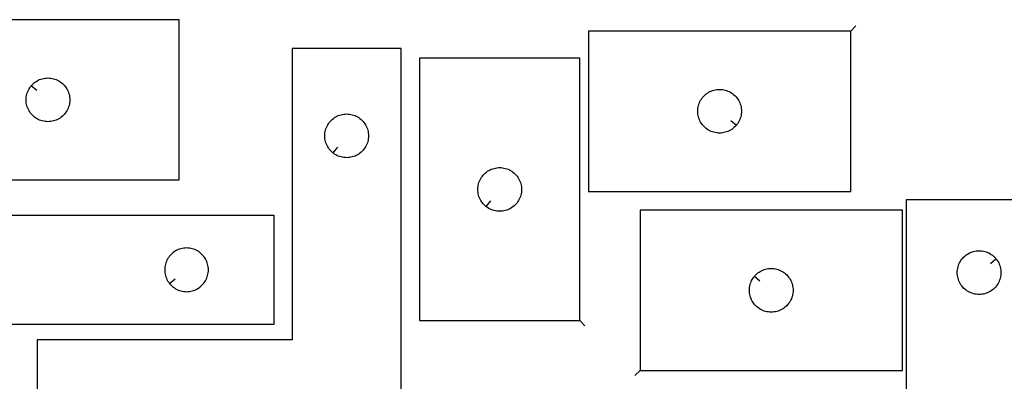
# Model space of a CAD drawing. Header units: millimetres. Extents: x 7 to 1243, y 7 to 1753.
# Tile 17 of 18: x 521 to 927, y 1604 to 1752. Entities that reach past the tile are written whole.
import ezdxf

# ---------------------------------------------------------------- set-up
doc = ezdxf.new("R2010")
doc.units = ezdxf.units.MM
doc.layers.add('CUT', color=7, linetype='CONTINUOUS', true_color=0x000000)
doc.layers.add('LEADIN', color=1, linetype='CONTINUOUS', true_color=0xff0000)

msp = doc.modelspace()

# ---------------------------------------------------------------- linework, layer by layer
at = {"layer": 'CUT'}
for points in [[(478.98696, 1686.48224), (586.98696, 1686.48224), (586.98696, 1752.48224), (478.98696, 1752.48224)], [(863.625401, 1747.807377), (755.625401, 1747.807377), (755.625401, 1681.807377), (863.625401, 1681.807377)], [(678.524813, 1560.665674), (678.524813, 1740.665674), (633.524813, 1740.665674), (633.524813, 1620.665674), (528.524813, 1620.665674), (528.524813, 1560.665674)], [(752.045836, 1628.585962), (752.045836, 1736.585962), (686.045836, 1736.585962), (686.045836, 1628.585962)], [(526.033591, 1725.188722), (526.220402, 1725.416352), (526.622999, 1725.846201), (527.052848, 1726.248798), (527.508107, 1726.62242), (527.986828, 1726.965466), (528.48696, 1727.276468), (529.006362, 1727.554094), (529.542809, 1727.797156), (530.094005, 1728.004611), (530.657589, 1728.175572), (531.231147, 1728.309307), (531.812224, 1728.405243), (532.398332, 1728.46297), (532.98696, 1728.48224), (533.575588, 1728.46297), (534.161696, 1728.405243), (534.742773, 1728.309307), (535.316332, 1728.175572), (535.879915, 1728.004611), (536.431111, 1727.797156), (536.967558, 1727.554094), (537.48696, 1727.276468), (537.987092, 1726.965466), (538.465813, 1726.62242), (538.921072, 1726.248798), (539.350921, 1725.846201), (539.753518, 1725.416352), (540.12714, 1724.961093), (540.470187, 1724.482372), (540.781189, 1723.98224), (541.058815, 1723.462838), (541.301876, 1722.926391), (541.509331, 1722.375195), (541.680293, 1721.811611), (541.814028, 1721.238053), (541.909964, 1720.656975), (541.96769, 1720.070868), (541.98696, 1719.48224), (541.96769, 1718.893612), (541.909964, 1718.307504), (541.814028, 1717.726427), (541.680293, 1717.152868), (541.509331, 1716.589285), (541.301876, 1716.038089), (541.058815, 1715.501642), (540.781189, 1714.98224), (540.470187, 1714.482108), (540.12714, 1714.003387), (539.753518, 1713.548127), (539.350921, 1713.118279), (538.921072, 1712.715681), (538.465813, 1712.34206), (537.987092, 1711.999013), (537.48696, 1711.688011), (536.967558, 1711.410385), (536.431111, 1711.167324), (535.879915, 1710.959869), (535.316332, 1710.788907), (534.742773, 1710.655172), (534.161696, 1710.559236), (533.575588, 1710.501509), (532.98696, 1710.48224), (532.398332, 1710.501509), (531.812224, 1710.559236), (531.231147, 1710.655172), (530.657589, 1710.788907), (530.094005, 1710.959869), (529.542809, 1711.167324), (529.006362, 1711.410385), (528.48696, 1711.688011), (527.986828, 1711.999013), (527.508107, 1712.34206), (527.052848, 1712.715681), (526.622999, 1713.118279), (526.220402, 1713.548127), (525.84678, 1714.003387), (525.503734, 1714.482108), (525.192732, 1714.98224), (524.915105, 1715.501642), (524.672044, 1716.038089), (524.464589, 1716.589285), (524.293628, 1717.152868), (524.159893, 1717.726427), (524.063956, 1718.307504), (524.00623, 1718.893612), (523.98696, 1719.48224), (524.00623, 1720.070868), (524.063956, 1720.656975), (524.159893, 1721.238053), (524.293628, 1721.811611), (524.464589, 1722.375195), (524.672044, 1722.926391), (524.915105, 1723.462838), (525.192732, 1723.98224), (525.503734, 1724.482372), (525.84678, 1724.961093)], [(816.57877, 1709.100894), (816.39196, 1708.873265), (815.989362, 1708.443416), (815.559514, 1708.040819), (815.104254, 1707.667197), (814.625533, 1707.32415), (814.125401, 1707.013148), (813.606, 1706.735522), (813.069552, 1706.492461), (812.518357, 1706.285006), (811.954773, 1706.114045), (811.381214, 1705.980309), (810.800137, 1705.884373), (810.214029, 1705.826647), (809.625401, 1705.807377), (809.036773, 1705.826647), (808.450666, 1705.884373), (807.869588, 1705.980309), (807.29603, 1706.114045), (806.732446, 1706.285006), (806.18125, 1706.492461), (805.644803, 1706.735522), (805.125401, 1707.013148), (804.625269, 1707.32415), (804.146548, 1707.667197), (803.691289, 1708.040819), (803.26144, 1708.443416), (802.858843, 1708.873265), (802.485221, 1709.328524), (802.142175, 1709.807245), (801.831173, 1710.307377), (801.553547, 1710.826779), (801.310486, 1711.363226), (801.10303, 1711.914422), (800.932069, 1712.478006), (800.798334, 1713.051564), (800.702398, 1713.632641), (800.644671, 1714.218749), (800.625401, 1714.807377), (800.644671, 1715.396005), (800.702398, 1715.982113), (800.798334, 1716.56319), (800.932069, 1717.136748), (801.10303, 1717.700332), (801.310486, 1718.251528), (801.553547, 1718.787975), (801.831173, 1719.307377), (802.142175, 1719.807509), (802.485221, 1720.28623), (802.858843, 1720.741489), (803.26144, 1721.171338), (803.691289, 1721.573935), (804.146548, 1721.947557), (804.625269, 1722.290604), (805.125401, 1722.601606), (805.644803, 1722.879232), (806.18125, 1723.122293), (806.732446, 1723.329748), (807.29603, 1723.500709), (807.869588, 1723.634445), (808.450666, 1723.730381), (809.036773, 1723.788107), (809.625401, 1723.807377), (810.214029, 1723.788107), (810.800137, 1723.730381), (811.381214, 1723.634445), (811.954773, 1723.500709), (812.518357, 1723.329748), (813.069552, 1723.122293), (813.606, 1722.879232), (814.125401, 1722.601606), (814.625533, 1722.290604), (815.104254, 1721.947557), (815.559514, 1721.573935), (815.989362, 1721.171338), (816.39196, 1720.741489), (816.765581, 1720.28623), (817.108628, 1719.807509), (817.41963, 1719.307377), (817.697256, 1718.787975), (817.940317, 1718.251528), (818.147772, 1717.700332), (818.318734, 1717.136748), (818.452469, 1716.56319), (818.548405, 1715.982113), (818.606132, 1715.396005), (818.625401, 1714.807377), (818.606132, 1714.218749), (818.548405, 1713.632641), (818.452469, 1713.051564), (818.318734, 1712.478006), (818.147772, 1711.914422), (817.940317, 1711.363226), (817.697256, 1710.826779), (817.41963, 1710.307377), (817.108628, 1709.807245), (816.765581, 1709.328524)], [(650.31833, 1697.712305), (650.090701, 1697.899116), (649.660852, 1698.301713), (649.258255, 1698.731562), (648.884633, 1699.186821), (648.541586, 1699.665542), (648.230584, 1700.165674), (647.952958, 1700.685076), (647.709897, 1701.221523), (647.502442, 1701.772719), (647.331481, 1702.336302), (647.197745, 1702.909861), (647.101809, 1703.490938), (647.044083, 1704.077046), (647.024813, 1704.665674), (647.044083, 1705.254302), (647.101809, 1705.84041), (647.197745, 1706.421487), (647.331481, 1706.995045), (647.502442, 1707.558629), (647.709897, 1708.109825), (647.952958, 1708.646272), (648.230584, 1709.165674), (648.541586, 1709.665806), (648.884633, 1710.144527), (649.258255, 1710.599786), (649.660852, 1711.029635), (650.090701, 1711.432232), (650.54596, 1711.805854), (651.024681, 1712.1489), (651.524813, 1712.459903), (652.044215, 1712.737529), (652.580662, 1712.98059), (653.131858, 1713.188045), (653.695442, 1713.359006), (654.269, 1713.492741), (654.850077, 1713.588678), (655.436185, 1713.646404), (656.024813, 1713.665674), (656.613441, 1713.646404), (657.199549, 1713.588678), (657.780626, 1713.492741), (658.354184, 1713.359006), (658.917768, 1713.188045), (659.468964, 1712.98059), (660.005411, 1712.737529), (660.524813, 1712.459903), (661.024945, 1712.1489), (661.503666, 1711.805854), (661.958925, 1711.432232), (662.388774, 1711.029635), (662.791371, 1710.599786), (663.164993, 1710.144527), (663.50804, 1709.665806), (663.819042, 1709.165674), (664.096668, 1708.646272), (664.339729, 1708.109825), (664.547184, 1707.558629), (664.718145, 1706.995045), (664.851881, 1706.421487), (664.947817, 1705.84041), (665.005543, 1705.254302), (665.024813, 1704.665674), (665.005543, 1704.077046), (664.947817, 1703.490938), (664.851881, 1702.909861), (664.718145, 1702.336302), (664.547184, 1701.772719), (664.339729, 1701.221523), (664.096668, 1700.685076), (663.819042, 1700.165674), (663.50804, 1699.665542), (663.164993, 1699.186821), (662.791371, 1698.731562), (662.388774, 1698.301713), (661.958925, 1697.899116), (661.503666, 1697.525494), (661.024945, 1697.182447), (660.524813, 1696.871445), (660.005411, 1696.593819), (659.468964, 1696.350758), (658.917768, 1696.143303), (658.354184, 1695.972341), (657.780626, 1695.838606), (657.199549, 1695.74267), (656.613441, 1695.684944), (656.024813, 1695.665674), (655.436185, 1695.684944), (654.850077, 1695.74267), (654.269, 1695.838606), (653.695442, 1695.972341), (653.131858, 1696.143303), (652.580662, 1696.350758), (652.044215, 1696.593819), (651.524813, 1696.871445), (651.024681, 1697.182447), (650.54596, 1697.525494)], [(713.339353, 1675.632593), (713.111723, 1675.819404), (712.681875, 1676.222001), (712.279278, 1676.65185), (711.905656, 1677.107109), (711.562609, 1677.58583), (711.251607, 1678.085962), (710.973981, 1678.605364), (710.73092, 1679.141811), (710.523465, 1679.693007), (710.352503, 1680.256591), (710.218768, 1680.830149), (710.122832, 1681.411226), (710.065105, 1681.997334), (710.045836, 1682.585962), (710.065105, 1683.17459), (710.122832, 1683.760698), (710.218768, 1684.341775), (710.352503, 1684.915333), (710.523465, 1685.478917), (710.73092, 1686.030113), (710.973981, 1686.56656), (711.251607, 1687.085962), (711.562609, 1687.586094), (711.905656, 1688.064815), (712.279278, 1688.520074), (712.681875, 1688.949923), (713.111723, 1689.35252), (713.566983, 1689.726142), (714.045704, 1690.069188), (714.545836, 1690.380191), (715.065238, 1690.657817), (715.601685, 1690.900878), (716.152881, 1691.108333), (716.716464, 1691.279294), (717.290023, 1691.41303), (717.8711, 1691.508966), (718.457208, 1691.566692), (719.045836, 1691.585962), (719.634464, 1691.566692), (720.220572, 1691.508966), (720.801649, 1691.41303), (721.375207, 1691.279294), (721.938791, 1691.108333), (722.489987, 1690.900878), (723.026434, 1690.657817), (723.545836, 1690.380191), (724.045968, 1690.069188), (724.524689, 1689.726142), (724.979948, 1689.35252), (725.409797, 1688.949923), (725.812394, 1688.520074), (726.186016, 1688.064815), (726.529062, 1687.586094), (726.840064, 1687.085962), (727.11769, 1686.56656), (727.360752, 1686.030113), (727.568207, 1685.478917), (727.739168, 1684.915333), (727.872903, 1684.341775), (727.96884, 1683.760698), (728.026566, 1683.17459), (728.045836, 1682.585962), (728.026566, 1681.997334), (727.96884, 1681.411226), (727.872903, 1680.830149), (727.739168, 1680.256591), (727.568207, 1679.693007), (727.360752, 1679.141811), (727.11769, 1678.605364), (726.840064, 1678.085962), (726.529062, 1677.58583), (726.186016, 1677.107109), (725.812394, 1676.65185), (725.409797, 1676.222001), (724.979948, 1675.819404), (724.524689, 1675.445782), (724.045968, 1675.102735), (723.545836, 1674.791733), (723.026434, 1674.514107), (722.489987, 1674.271046), (721.938791, 1674.063591), (721.375207, 1673.89263), (720.801649, 1673.758894), (720.220572, 1673.662958), (719.634464, 1673.605232), (719.045836, 1673.585962), (718.457208, 1673.605232), (717.8711, 1673.662958), (717.290023, 1673.758894), (716.716464, 1673.89263), (716.152881, 1674.063591), (715.601685, 1674.271046), (715.065238, 1674.514107), (714.545836, 1674.791733), (714.045704, 1675.102735), (713.566983, 1675.445782)], [(886.517447, 1528.354215), (1066.517447, 1528.354215), (1066.517447, 1573.354215), (946.517447, 1573.354215), (946.517447, 1678.354215), (886.517447, 1678.354215)], [(446.078024, 1671.995946), (626.078024, 1671.995946), (626.078024, 1626.995946), (506.078024, 1626.995946), (506.078024, 1521.995946), (446.078024, 1521.995946)], [(776.895713, 1608.062806), (884.895713, 1608.062806), (884.895713, 1674.062806), (776.895713, 1674.062806)], [(583.124654, 1643.789463), (583.311465, 1643.561833), (583.714063, 1643.131985), (584.143911, 1642.729388), (584.599171, 1642.355766), (585.077891, 1642.012719), (585.578024, 1641.701717), (586.097425, 1641.424091), (586.633873, 1641.18103), (587.185068, 1640.973575), (587.748652, 1640.802613), (588.322211, 1640.668878), (588.903288, 1640.572942), (589.489395, 1640.515216), (590.078024, 1640.495946), (590.666652, 1640.515216), (591.252759, 1640.572942), (591.833836, 1640.668878), (592.407395, 1640.802613), (592.970979, 1640.973575), (593.522174, 1641.18103), (594.058622, 1641.424091), (594.578024, 1641.701717), (595.078156, 1642.012719), (595.556876, 1642.355766), (596.012136, 1642.729388), (596.441985, 1643.131985), (596.844582, 1643.561833), (597.218204, 1644.017093), (597.56125, 1644.495814), (597.872252, 1644.995946), (598.149878, 1645.515348), (598.392939, 1646.051795), (598.600395, 1646.602991), (598.771356, 1647.166574), (598.905091, 1647.740133), (599.001027, 1648.32121), (599.058754, 1648.907318), (599.078024, 1649.495946), (599.058754, 1650.084574), (599.001027, 1650.670682), (598.905091, 1651.251759), (598.771356, 1651.825317), (598.600395, 1652.388901), (598.392939, 1652.940097), (598.149878, 1653.476544), (597.872252, 1653.995946), (597.56125, 1654.496078), (597.218204, 1654.974799), (596.844582, 1655.430058), (596.441985, 1655.859907), (596.012136, 1656.262504), (595.556876, 1656.636126), (595.078156, 1656.979172), (594.578024, 1657.290174), (594.058622, 1657.5678), (593.522174, 1657.810862), (592.970979, 1658.018317), (592.407395, 1658.189278), (591.833836, 1658.323013), (591.252759, 1658.41895), (590.666652, 1658.476676), (590.078024, 1658.495946), (589.489395, 1658.476676), (588.903288, 1658.41895), (588.322211, 1658.323013), (587.748652, 1658.189278), (587.185068, 1658.018317), (586.633873, 1657.810862), (586.097425, 1657.5678), (585.578024, 1657.290174), (585.077891, 1656.979172), (584.599171, 1656.636126), (584.143911, 1656.262504), (583.714063, 1655.859907), (583.311465, 1655.430058), (582.937843, 1654.974799), (582.594797, 1654.496078), (582.283795, 1653.995946), (582.006169, 1653.476544), (581.763108, 1652.940097), (581.555652, 1652.388901), (581.384691, 1651.825317), (581.250956, 1651.251759), (581.15502, 1650.670682), (581.097293, 1650.084574), (581.078024, 1649.495946), (581.097293, 1648.907318), (581.15502, 1648.32121), (581.250956, 1647.740133), (581.384691, 1647.166574), (581.555652, 1646.602991), (581.763108, 1646.051795), (582.006169, 1645.515348), (582.283795, 1644.995946), (582.594797, 1644.495814), (582.937843, 1644.017093)], [(923.470817, 1654.060697), (923.657628, 1653.833067), (924.000674, 1653.354347), (924.311676, 1652.854215), (924.589302, 1652.334813), (924.832363, 1651.798365), (925.039819, 1651.24717), (925.21078, 1650.683586), (925.344515, 1650.110027), (925.440451, 1649.52895), (925.498178, 1648.942843), (925.517447, 1648.354215), (925.498178, 1647.765586), (925.440451, 1647.179479), (925.344515, 1646.598402), (925.21078, 1646.024843), (925.039819, 1645.461259), (924.832363, 1644.910064), (924.589302, 1644.373616), (924.311676, 1643.854215), (924.000674, 1643.354082), (923.657628, 1642.875362), (923.284006, 1642.420102), (922.881409, 1641.990254), (922.45156, 1641.587656), (921.9963, 1641.214034), (921.51758, 1640.870988), (921.017447, 1640.559986), (920.498046, 1640.28236), (919.961598, 1640.039299), (919.410403, 1639.831843), (918.846819, 1639.660882), (918.27326, 1639.527147), (917.692183, 1639.431211), (917.106076, 1639.373484), (916.517447, 1639.354215), (915.928819, 1639.373484), (915.342712, 1639.431211), (914.761635, 1639.527147), (914.188076, 1639.660882), (913.624492, 1639.831843), (913.073297, 1640.039299), (912.536849, 1640.28236), (912.017447, 1640.559986), (911.517315, 1640.870988), (911.038595, 1641.214034), (910.583335, 1641.587656), (910.153486, 1641.990254), (909.750889, 1642.420102), (909.377267, 1642.875362), (909.034221, 1643.354082), (908.723219, 1643.854215), (908.445593, 1644.373616), (908.202532, 1644.910064), (907.995076, 1645.461259), (907.824115, 1646.024843), (907.69038, 1646.598402), (907.594444, 1647.179479), (907.536717, 1647.765586), (907.517447, 1648.354215), (907.536717, 1648.942843), (907.594444, 1649.52895), (907.69038, 1650.110027), (907.824115, 1650.683586), (907.995076, 1651.24717), (908.202532, 1651.798365), (908.445593, 1652.334813), (908.723219, 1652.854215), (909.034221, 1653.354347), (909.377267, 1653.833067), (909.750889, 1654.288327), (910.153486, 1654.718176), (910.583335, 1655.120773), (911.038595, 1655.494395), (911.517315, 1655.837441), (912.017447, 1656.148443), (912.536849, 1656.426069), (913.073297, 1656.66913), (913.624492, 1656.876586), (914.188076, 1657.047547), (914.761635, 1657.181282), (915.342712, 1657.277218), (915.928819, 1657.334945), (916.517447, 1657.354215), (917.106076, 1657.334945), (917.692183, 1657.277218), (918.27326, 1657.181282), (918.846819, 1657.047547), (919.410403, 1656.876586), (919.961598, 1656.66913), (920.498046, 1656.426069), (921.017447, 1656.148443), (921.51758, 1655.837441), (921.9963, 1655.494395), (922.45156, 1655.120773), (922.881409, 1654.718176), (923.284006, 1654.288327)], [(823.942343, 1646.769289), (824.129154, 1646.996918), (824.531752, 1647.426767), (824.9616, 1647.829364), (825.41686, 1648.202986), (825.895581, 1648.546033), (826.395713, 1648.857035), (826.915114, 1649.134661), (827.451562, 1649.377722), (828.002757, 1649.585177), (828.566341, 1649.756139), (829.1399, 1649.889874), (829.720977, 1649.98581), (830.307084, 1650.043536), (830.895713, 1650.062806), (831.484341, 1650.043536), (832.070448, 1649.98581), (832.651525, 1649.889874), (833.225084, 1649.756139), (833.788668, 1649.585177), (834.339863, 1649.377722), (834.876311, 1649.134661), (835.395713, 1648.857035), (835.895845, 1648.546033), (836.374565, 1648.202986), (836.829825, 1647.829364), (837.259674, 1647.426767), (837.662271, 1646.996918), (838.035893, 1646.541659), (838.378939, 1646.062938), (838.689941, 1645.562806), (838.967567, 1645.043404), (839.210628, 1644.506957), (839.418084, 1643.955761), (839.589045, 1643.392178), (839.72278, 1642.818619), (839.818716, 1642.237542), (839.876443, 1641.651434), (839.895713, 1641.062806), (839.876443, 1640.474178), (839.818716, 1639.88807), (839.72278, 1639.306993), (839.589045, 1638.733435), (839.418084, 1638.169851), (839.210628, 1637.618655), (838.967567, 1637.082208), (838.689941, 1636.562806), (838.378939, 1636.062674), (838.035893, 1635.583953), (837.662271, 1635.128694), (837.259674, 1634.698845), (836.829825, 1634.296248), (836.374565, 1633.922626), (835.895845, 1633.57958), (835.395713, 1633.268577), (834.876311, 1632.990951), (834.339863, 1632.74789), (833.788668, 1632.540435), (833.225084, 1632.369474), (832.651525, 1632.235739), (832.070448, 1632.139802), (831.484341, 1632.082076), (830.895713, 1632.062806), (830.307084, 1632.082076), (829.720977, 1632.139802), (829.1399, 1632.235739), (828.566341, 1632.369474), (828.002757, 1632.540435), (827.451562, 1632.74789), (826.915114, 1632.990951), (826.395713, 1633.268577), (825.895581, 1633.57958), (825.41686, 1633.922626), (824.9616, 1634.296248), (824.531752, 1634.698845), (824.129154, 1635.128694), (823.755533, 1635.583953), (823.412486, 1636.062674), (823.101484, 1636.562806), (822.823858, 1637.082208), (822.580797, 1637.618655), (822.373341, 1638.169851), (822.20238, 1638.733435), (822.068645, 1639.306993), (821.972709, 1639.88807), (821.914982, 1640.474178), (821.895713, 1641.062806), (821.914982, 1641.651434), (821.972709, 1642.237542), (822.068645, 1642.818619), (822.20238, 1643.392178), (822.373341, 1643.955761), (822.580797, 1644.506957), (822.823858, 1645.043404), (823.101484, 1645.562806), (823.412486, 1646.062938), (823.755533, 1646.541659)]]:
    msp.add_lwpolyline(points, close=True, dxfattribs=at)
at = {"layer": 'LEADIN'}
for p, q in [((865.746722, 1749.928697), (863.625401, 1747.807377)), ((528.352622, 1723.285542), (526.033591, 1725.188722)), ((814.259739, 1711.004074), (816.57877, 1709.100894)), ((652.22151, 1700.031336), (650.31833, 1697.712305)), ((715.242533, 1677.951624), (713.339353, 1675.632593)), ((921.151785, 1652.157517), (923.470817, 1654.060697)), ((826.261375, 1644.866109), (823.942343, 1646.769289)), ((585.443686, 1645.692643), (583.124654, 1643.789463)), ((754.167156, 1626.464642), (752.045836, 1628.585962)), ((774.774392, 1605.941486), (776.895713, 1608.062806))]:
    msp.add_line(p, q, dxfattribs=at)

doc.saveas('drawing.dxf')
